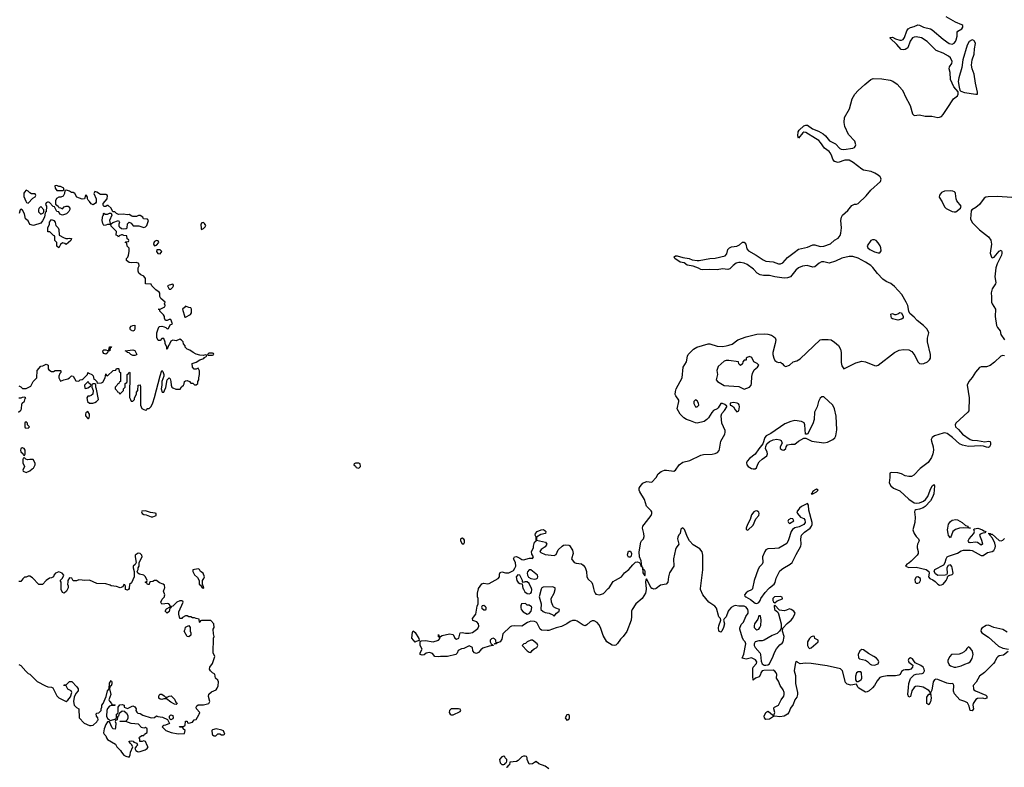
# Model space of a CAD drawing. Header units: inches. Extents: x 2473073 to 2657680, y 705365 to 849016.
# Tile 115 of 151: x 2582158 to 2593046, y 728023 to 736293. Entities that reach past the tile are written whole.
import ezdxf

# ---------------------------------------------------------------- set-up
doc = ezdxf.new("R2010")
doc.units = ezdxf.units.IN
doc.header["$MEASUREMENT"] = 0
for name, color, linetype in [('C5782', 7, 'Continuous'), ('C5783', 7, 'Continuous'), ('C5792', 7, 'Continuous'), ('C5793', 7, 'Continuous')]:
    doc.layers.add(name, color=color, linetype=linetype)

msp = doc.modelspace()

# ---------------------------------------------------------------- linework, layer by layer
at = {"layer": 'C5782', "color": 5}
for points, elevation in [([(2582150, 729162), (2582171, 729151), (2582225, 729085), (2582250, 729062), (2582270, 729052), (2582350, 728972), (2582443, 728923), (2582470, 728914), (2582511, 728911), (2582524, 728904), (2582570, 728814), (2582592, 728792), (2582670, 728752), (2582690, 728766), (2582718, 728802), (2582735, 728850), (2582728, 728870), (2582689, 728889), (2582670, 728926), (2582646, 728930), (2582650, 728934), (2582670, 728934), (2582710, 728974), (2582733, 728973), (2582790, 728914), (2582805, 728890), (2582805, 728870), (2582779, 728841), (2582761, 728799), (2582754, 728750), (2582762, 728710), (2582785, 728685), (2582812, 728670), (2582814, 728570), (2582870, 728512), (2582930, 728485), (2582950, 728485), (2582970, 728491), (2583010, 728525), (2583020, 728540), (2583024, 728550), (2583022, 728570), (2583009, 728590), (2583005, 728615), (2583010, 728622), (2583034, 728626), (2583058, 728650), (2583058, 728670), (2583068, 728690), (2583068, 728710), (2583082, 728730), (2583115, 728805), (2583129, 728870), (2583148, 728890), (2583150, 728954), (2583170, 728982), (2583178, 728970), (2583175, 728945), (2583170, 728926), (2583158, 728922), (2583152, 728890), (2583165, 728830), (2583145, 728770), (2583150, 728754), (2583174, 728730), (2583178, 728718), (2583210, 728714), (2583214, 728710), (2583210, 728706), (2583170, 728708), (2583150, 728698), (2583127, 728673), (2583121, 728650), (2583118, 728590), (2583130, 728562), (2583162, 728542), (2583222, 728558), (2583227, 728573), (2583228, 728610), (2583242, 728618), (2583247, 728633), (2583246, 728690), (2583265, 728715), (2583290, 728718), (2583312, 728712), (2583314, 728690), (2583350, 728674), (2583410, 728702), (2583430, 728692), (2583440, 728680), (2583445, 728670), (2583442, 728650), (2583452, 728632), (2583464, 728624), (2583490, 728618), (2583520, 728600), (2583610, 728571), (2583647, 728573), (2583670, 728594), (2583684, 728584), (2583737, 728577), (2583792, 728552), (2583813, 728507), (2583772, 728488), (2583753, 728487), (2583734, 728470), (2583774, 728430), (2583834, 728410), (2583910, 728392), (2583982, 728398), (2583986, 728430), (2583966, 728450), (2583962, 728462), (2583930, 728466), (2583926, 728474), (2583970, 728474), (2583986, 728490), (2583990, 728532), (2584010, 728532), (2584014, 728514), (2584030, 728512), (2584070, 728522), (2584086, 728550), (2584110, 728552), (2584137, 728603), (2584144, 728610), (2584149, 728630), (2584112, 728670), (2584109, 728690), (2584117, 728703), (2584130, 728713), (2584190, 728714), (2584248, 728730), (2584262, 728750), (2584246, 728806), (2584249, 728831), (2584280, 728860), (2584330, 728882), (2584343, 728897), (2584354, 728926), (2584356, 728970), (2584350, 728988), (2584322, 729010), (2584314, 729054), (2584290, 729068), (2584268, 729090), (2584258, 729110), (2584262, 729130), (2584289, 729170), (2584314, 729250), (2584299, 729290), (2584302, 729450), (2584308, 729470), (2584300, 729500), (2584298, 729550), (2584308, 729570), (2584306, 729610), (2584270, 729646), (2584170, 729646), (2584158, 729642), (2584150, 729626), (2584146, 729630), (2584142, 729662), (2584110, 729668), (2584090, 729678), (2584070, 729678), (2584050, 729688), (2584028, 729688), (2584010, 729698), (2583990, 729698), (2583960, 729680), (2583950, 729669), (2583930, 729668), (2583916, 729716), (2583916, 729744), (2583966, 729850), (2583962, 729862), (2583950, 729866), (2583930, 729866), (2583894, 729850), (2583850, 729806), (2583838, 729802), (2583830, 729786), (2583818, 729782), (2583812, 729748), (2583787, 729727), (2583768, 729750), (2583783, 729777), (2583822, 729798), (2583826, 729810), (2583806, 729830), (2583795, 729835), (2583730, 729828), (2583718, 729850), (2583735, 729885), (2583758, 729910), (2583760, 729920), (2583762, 729930), (2583749, 729970), (2583759, 730000)], 40), ([(2582689, 730000), (2582674, 729970), (2582650, 729948), (2582630, 729958), (2582615, 729990), (2582616, 730000)], 40), ([(2583367, 730000), (2583362, 729990), (2583350, 729984), (2583329, 729989), (2583329, 730000)], 40), ([(2589085, 730000), (2589086, 729990), (2589077, 729950), (2589043, 729890), (2588973, 729830), (2588932, 729770), (2588922, 729750), (2588923, 729690), (2588919, 729650), (2588870, 729525), (2588830, 729470), (2588800, 729440), (2588770, 729393), (2588750, 729376), (2588730, 729370), (2588710, 729374), (2588650, 729413), (2588610, 729482), (2588581, 729570), (2588564, 729604), (2588545, 729625), (2588510, 729643), (2588490, 729642), (2588467, 729633), (2588430, 729601), (2588410, 729590), (2588390, 729594), (2588321, 729641), (2588306, 729646), (2588270, 729646), (2588244, 729636), (2588208, 729610), (2588150, 729580), (2588090, 729567), (2588010, 729538), (2587990, 729536), (2587930, 729541), (2587913, 729550), (2587879, 729619), (2587870, 729630), (2587850, 729638), (2587810, 729639), (2587774, 729626), (2587710, 729585), (2587630, 729590), (2587595, 729585), (2587582, 729578), (2587502, 729498), (2587490, 729442), (2587470, 729410), (2587441, 729401), (2587434, 729406), (2587431, 729390), (2587406, 729386), (2587412, 729392), (2587428, 729392), (2587425, 729430), (2587410, 729445), (2587392, 729452), (2587374, 729446), (2587359, 729430), (2587359, 729410), (2587370, 729391), (2587394, 729374), (2587394, 729370), (2587350, 729365), (2587280, 729340), (2587256, 729324), (2587230, 729295), (2587210, 729284), (2587188, 729290), (2587168, 729310), (2587166, 729350), (2587130, 729368), (2587070, 729338), (2587045, 729335), (2587005, 729315), (2586994, 729286), (2586982, 729270), (2586890, 729249), (2586810, 729249), (2586790, 729245), (2586750, 729250), (2586724, 729284), (2586690, 729295), (2586654, 729286), (2586630, 729269), (2586610, 729264), (2586586, 729270), (2586588, 729290), (2586608, 729330), (2586588, 729370), (2586586, 729414), (2586598, 729422), (2586645, 729425), (2586730, 729411), (2586789, 729431), (2586806, 729450), (2586802, 729462), (2586790, 729466), (2586788, 729492), (2586794, 729486), (2586794, 729474), (2586810, 729472), (2586830, 729482), (2586910, 729501), (2586950, 729491), (2586970, 729452), (2586990, 729441), (2587014, 729450), (2587030, 729511), (2587050, 729516), (2587087, 729507), (2587130, 729507), (2587166, 729514), (2587223, 729557), (2587235, 729585), (2587232, 729612), (2587213, 729633), (2587169, 729649), (2587164, 729670), (2587203, 729717), (2587216, 729804), (2587229, 729831), (2587229, 729889), (2587222, 729910), (2587219, 729950), (2587230, 729996), (2587233, 730000)], 20), ([(2587724, 730000), (2587743, 729963), (2587770, 729945), (2587790, 729943), (2587809, 729951), (2587818, 729962), (2587823, 729990), (2587818, 730000)], 20), ([(2587929, 730000), (2587925, 729995), (2587901, 729910), (2587925, 729830), (2587921, 729770), (2587945, 729745), (2587970, 729734), (2588014, 729730), (2588054, 729710), (2588070, 729694), (2588095, 729730), (2588124, 729750), (2588129, 729770), (2588085, 729785), (2588060, 729800), (2588052, 729812), (2588039, 729850), (2588034, 729890), (2588069, 729951), (2588079, 729990), (2588079, 730000)], 20), ([(2588504, 730000), (2588510, 729970), (2588520, 729950), (2588530, 729940), (2588570, 729933), (2588613, 729947), (2588666, 730000)], 20), ([(2589196, 730000), (2589190, 729996), (2589170, 729994), (2589154, 730000)], 20), ([(2590000, 729761), (2589991, 729750), (2589970, 729686), (2589950, 729666), (2589942, 729650), (2589951, 729610), (2589941, 729570), (2589921, 729530), (2589910, 729519), (2589890, 729529), (2589886, 729566), (2589889, 729590), (2589910, 729650), (2589906, 729670), (2589890, 729689), (2589864, 729784), (2589845, 729805), (2589780, 729850), (2589713, 729930), (2589685, 729990), (2589686, 730000)], 20), ([(2588008, 728008), (2587970, 728035), (2587900, 728060), (2587870, 728086), (2587850, 728078), (2587830, 728062), (2587790, 728058), (2587769, 728109), (2587768, 728128), (2587762, 728142), (2587747, 728147), (2587730, 728148), (2587710, 728138), (2587670, 728098), (2587650, 728088), (2587578, 728082), (2587574, 728050), (2587558, 728042), (2587550, 728026), (2587538, 728022)], 40)]:
    msp.add_lwpolyline(points, dxfattribs=dict(at, elevation=elevation))
for points, elevation in [([(2587290, 729814), (2587272, 729808), (2587265, 729795), (2587270, 729782), (2587290, 729766), (2587310, 729766), (2587315, 729770), (2587315, 729790), (2587310, 729798)], 20), ([(2587750, 729835), (2587707, 729833), (2587698, 729810), (2587698, 729790), (2587705, 729770), (2587724, 729744), (2587770, 729716), (2587790, 729723), (2587813, 729750), (2587822, 729790), (2587819, 729799), (2587790, 729818), (2587770, 729818)], 20), ([(2584030, 729466), (2584009, 729469), (2583978, 729530), (2583988, 729552), (2583990, 729572), (2584030, 729591), (2584042, 729570), (2584042, 729530), (2584051, 729510), (2584050, 729486)], 40), ([(2586530, 729406), (2586495, 729450), (2586502, 729518), (2586510, 729532), (2586530, 729514), (2586572, 729448), (2586574, 729426), (2586544, 729416)], 20), ([(2587830, 729429), (2587810, 729429), (2587771, 729410), (2587750, 729394), (2587734, 729390), (2587714, 729370), (2587770, 729311), (2587790, 729298), (2587810, 729292), (2587826, 729314), (2587846, 729334), (2587875, 729350), (2587889, 729370), (2587881, 729390)], 40), ([(2583770, 728798), (2583790, 728798), (2583809, 728811), (2583834, 728814), (2583870, 728776), (2583885, 728745), (2583895, 728735), (2583898, 728730), (2583890, 728718), (2583870, 728722), (2583830, 728743), (2583782, 728782), (2583750, 728781), (2583730, 728772), (2583710, 728776), (2583698, 728790), (2583695, 728810), (2583700, 728820), (2583710, 728834), (2583730, 728833), (2583755, 728815)], 40), ([(2583290, 728646), (2583270, 728626), (2583258, 728622), (2583252, 728588), (2583238, 728582), (2583234, 728550), (2583218, 728542), (2583214, 728530), (2583222, 728510), (2583218, 728462), (2583213, 728447), (2583190, 728448), (2583180, 728460), (2583150, 728526), (2583130, 728528), (2583110, 728498), (2583091, 728450), (2583086, 728406), (2583091, 728391), (2583112, 728370), (2583118, 728350), (2583130, 728332), (2583218, 728278), (2583232, 728250), (2583272, 728210), (2583282, 728190), (2583310, 728158), (2583330, 728145), (2583370, 728134), (2583380, 728160), (2583382, 728190), (2583408, 728250), (2583395, 728275), (2583378, 728290), (2583368, 728310), (2583370, 728314), (2583390, 728318), (2583411, 728311), (2583421, 728301), (2583454, 728290), (2583462, 728270), (2583445, 728255), (2583431, 728230), (2583442, 728210), (2583460, 728200), (2583470, 728196), (2583490, 728199), (2583545, 728215), (2583569, 728231), (2583578, 728250), (2583566, 728266), (2583548, 728308), (2583530, 728318), (2583511, 728309), (2583488, 728308), (2583486, 728330), (2583478, 728350), (2583482, 728358), (2583510, 728374), (2583530, 728374), (2583538, 728390), (2583568, 728410), (2583568, 728448), (2583550, 728462), (2583530, 728455), (2583505, 728465), (2583470, 728502), (2583390, 728509), (2583330, 728529), (2583266, 728530), (2583270, 728534), (2583330, 728534), (2583350, 728554), (2583358, 728570), (2583358, 728590), (2583342, 728622), (2583330, 728626), (2583322, 728642)], 40), ([(2587010, 728672), (2586930, 728669), (2586911, 728650), (2586906, 728630), (2586918, 728610), (2586930, 728603), (2586950, 728603), (2587030, 728642), (2587035, 728650), (2587030, 728666)], 40), ([(2583830, 728548), (2583818, 728558), (2583815, 728570), (2583815, 728590), (2583830, 728605), (2583850, 728596), (2583856, 728570), (2583850, 728558)], 40), ([(2588230, 728608), (2588210, 728602), (2588191, 728570), (2588210, 728546), (2588230, 728552), (2588239, 728570), (2588239, 728590)], 40), ([(2584330, 728448), (2584290, 728438), (2584282, 728430), (2584285, 728390), (2584290, 728382), (2584310, 728372), (2584327, 728373), (2584350, 728392), (2584372, 728392), (2584390, 728382), (2584410, 728382), (2584426, 728390), (2584410, 728426), (2584395, 728435)], 40), ([(2587510, 728146), (2587490, 728138), (2587465, 728110), (2587470, 728074), (2587490, 728054), (2587510, 728054), (2587522, 728058), (2587526, 728070), (2587542, 728078), (2587546, 728090), (2587546, 728110), (2587526, 728130), (2587522, 728142)], 40)]:
    msp.add_lwpolyline(points, close=True, dxfattribs=dict(at, elevation=elevation))
at = {"layer": 'C5783', "color": 5}
for points, elevation in [([(2582570, 734459), (2582545, 734455), (2582551, 734430), (2582570, 734405), (2582630, 734402), (2582638, 734402), (2582646, 734410), (2582646, 734430), (2582610, 734448), (2582590, 734448)], 40), ([(2582230, 734406), (2582210, 734386), (2582205, 734375), (2582204, 734336), (2582224, 734284), (2582234, 734270), (2582250, 734262), (2582303, 734317), (2582330, 734334), (2582338, 734350), (2582330, 734366), (2582290, 734368), (2582270, 734378), (2582250, 734398)], 40), ([(2582390, 734226), (2582370, 734206), (2582366, 734190), (2582367, 734167), (2582390, 734142), (2582422, 734158), (2582426, 734170), (2582426, 734190)], 40), ([(2582690, 733872), (2582710, 733878), (2582731, 733871), (2582722, 733850), (2582670, 733806), (2582656, 733816), (2582630, 733826), (2582610, 733806), (2582590, 733768), (2582568, 733788), (2582567, 733827), (2582546, 733850), (2582546, 733890), (2582542, 733902), (2582530, 733906), (2582490, 733946), (2582470, 733946), (2582469, 733950), (2582468, 733990), (2582488, 734030), (2582488, 734052), (2582510, 734082), (2582534, 734070), (2582550, 734054), (2582552, 734030), (2582558, 734018), (2582582, 733990), (2582591, 733971), (2582594, 733910), (2582642, 733882), (2582667, 733873)], 40), ([(2584190, 734048), (2584173, 734047), (2584162, 734030), (2584164, 733984), (2584170, 733974), (2584190, 733982), (2584210, 734002), (2584215, 734015), (2584200, 734040)], 40), ([(2583670, 733849), (2583650, 733839), (2583643, 733830), (2583638, 733810), (2583641, 733801), (2583650, 733792), (2583670, 733798), (2583695, 733830), (2583688, 733848)], 40), ([(2583710, 733748), (2583674, 733746), (2583672, 733730), (2583685, 733705), (2583710, 733702), (2583728, 733730), (2583720, 733740)], 40), ([(2583850, 733366), (2583810, 733358), (2583794, 733350), (2583810, 733314), (2583830, 733314), (2583850, 733334), (2583858, 733350), (2583858, 733358)], 40), ([(2583990, 733126), (2583982, 733110), (2583958, 733090), (2583984, 733004), (2583990, 733002), (2584048, 733032), (2584058, 733050), (2584058, 733090), (2584050, 733106), (2584030, 733108)], 40), ([(2583410, 732848), (2583383, 732863), (2583378, 732870), (2583378, 732890), (2583390, 732902), (2583410, 732912), (2583430, 732914), (2583431, 732869), (2583424, 732856)], 40), ([(2583110, 732595), (2583090, 732602), (2583082, 732610), (2583078, 732630), (2583090, 732642), (2583110, 732642), (2583130, 732634), (2583142, 732638), (2583150, 732674), (2583173, 732673), (2583170, 732666), (2583158, 732662), (2583154, 732630), (2583134, 732626), (2583130, 732608)], 40), ([(2583410, 732578), (2583386, 732590), (2583367, 732607), (2583346, 732610), (2583342, 732622), (2583326, 732630), (2583410, 732642), (2583430, 732632), (2583454, 732590), (2583450, 732586), (2583430, 732578)], 40), ([(2584290, 732606), (2584250, 732606), (2584234, 732590), (2584242, 732582), (2584290, 732582), (2584306, 732590), (2584302, 732602)], 40), ([(2582910, 732286), (2582874, 732250), (2582878, 732218), (2582890, 732214), (2582910, 732222), (2582942, 732238), (2582946, 732250), (2582942, 732262), (2582927, 732267), (2582922, 732282)], 40), ([(2582990, 732266), (2582970, 732266), (2582958, 732262), (2582954, 732250), (2582954, 732230), (2582972, 732192), (2582965, 732150), (2582950, 732135), (2582928, 732128), (2582912, 732128), (2582902, 732110), (2582906, 732070), (2582930, 732051), (2582968, 732052), (2582990, 732058), (2583008, 732070), (2583028, 732092), (2583007, 732207), (2582998, 732230), (2582998, 732258)], 40), ([(2589630, 732088), (2589612, 732070), (2589613, 732047), (2589630, 732012), (2589650, 732011), (2589669, 732030), (2589664, 732050), (2589650, 732078)], 20), ([(2582910, 731958), (2582890, 731946), (2582885, 731930), (2582885, 731910), (2582910, 731882), (2582918, 731882), (2582926, 731890), (2582928, 731910), (2582928, 731930)], 40), ([(2582230, 731846), (2582218, 731842), (2582214, 731830), (2582214, 731790), (2582218, 731778), (2582250, 731774), (2582266, 731790), (2582246, 731810), (2582246, 731830)], 40), ([(2582190, 731558), (2582184, 731556), (2582170, 731546), (2582165, 731530), (2582170, 731514), (2582193, 731493), (2582198, 731478), (2582210, 731474), (2582218, 731490), (2582218, 731530), (2582206, 731550)], 40), ([(2582210, 731446), (2582198, 731442), (2582193, 731427), (2582192, 731390), (2582211, 731350), (2582194, 731310), (2582198, 731298), (2582230, 731285), (2582270, 731302), (2582294, 731326), (2582310, 731332), (2582329, 731370), (2582328, 731388), (2582307, 731427), (2582270, 731428), (2582243, 731423), (2582226, 731430)], 40), ([(2585910, 731386), (2585870, 731386), (2585858, 731382), (2585854, 731370), (2585873, 731353), (2585878, 731338), (2585910, 731334), (2585926, 731350), (2585922, 731382)], 40), ([(2583550, 730862), (2583510, 730858), (2583505, 730850), (2583512, 730830), (2583530, 730818), (2583557, 730817), (2583610, 730794), (2583630, 730794), (2583650, 730802), (2583666, 730810), (2583666, 730830), (2583656, 730836), (2583603, 730843)], 40), ([(2587050, 730557), (2587044, 730556), (2587034, 730546), (2587031, 730530), (2587050, 730495), (2587070, 730494), (2587077, 730510), (2587075, 730535), (2587070, 730546)], 40), ([(2588910, 730346), (2588890, 730348), (2588881, 730370), (2588882, 730390), (2588890, 730413), (2588913, 730413), (2588925, 730390), (2588920, 730360)], 20), ([(2584130, 730218), (2584074, 730206), (2584072, 730190), (2584090, 730154), (2584124, 730124), (2584142, 730090), (2584142, 730050), (2584158, 730038), (2584174, 730010), (2584190, 730005), (2584195, 730010), (2584178, 730050), (2584178, 730090), (2584195, 730110), (2584202, 730130), (2584188, 730170), (2584158, 730190), (2584146, 730210)], 40), ([(2587810, 730209), (2587790, 730208), (2587775, 730185), (2587771, 730170), (2587773, 730150), (2587786, 730126), (2587810, 730111), (2587850, 730105), (2587870, 730107), (2587884, 730116), (2587889, 730130), (2587884, 730150)], 20), ([(2589050, 730238), (2589044, 730236), (2589050, 730174), (2589070, 730141), (2589075, 730150), (2589075, 730190), (2589070, 730204), (2589053, 730213)], 20)]:
    msp.add_lwpolyline(points, close=True, dxfattribs=dict(at, elevation=elevation))
for points, elevation in [([(2582150, 732242), (2582170, 732232), (2582190, 732212), (2582230, 732212), (2582282, 732238), (2582306, 732290), (2582347, 732333), (2582350, 732414), (2582390, 732462), (2582415, 732465), (2582450, 732482), (2582472, 732470), (2582472, 732430), (2582480, 732420), (2582510, 732402), (2582530, 732402), (2582550, 732412), (2582610, 732414), (2582614, 732410), (2582611, 732390), (2582601, 732379), (2582591, 732350), (2582591, 732330), (2582610, 732294), (2582646, 732310), (2582690, 732322), (2582708, 732332), (2582730, 732352), (2582751, 732351), (2582778, 732298), (2582810, 732294), (2582826, 732310), (2582850, 732312), (2582860, 732320), (2582906, 732370), (2582910, 732391), (2582922, 732382), (2582954, 732370), (2582970, 732354), (2582978, 732318), (2582990, 732314), (2583010, 732292), (2583013, 732273), (2583064, 732276), (2583077, 732283), (2583104, 732330), (2583110, 732374), (2583118, 732358), (2583130, 732354), (2583190, 732414), (2583222, 732418), (2583230, 732434), (2583250, 732434), (2583254, 732430), (2583258, 732398), (2583274, 732390), (2583274, 732290), (2583258, 732282), (2583253, 732267), (2583238, 732262), (2583233, 732247), (2583214, 732230), (2583214, 732210), (2583233, 732193), (2583238, 732178), (2583253, 732173), (2583258, 732158), (2583270, 732154), (2583306, 732190), (2583306, 732210), (2583326, 732230), (2583326, 732270), (2583342, 732278), (2583346, 732290), (2583346, 732370), (2583362, 732378), (2583370, 732394), (2583374, 732390), (2583373, 732113), (2583382, 732090), (2583390, 732074), (2583410, 732074), (2583426, 732090), (2583428, 732112), (2583448, 732150), (2583448, 732172), (2583466, 732190), (2583468, 732252), (2583490, 732254), (2583494, 732230), (2583494, 732030), (2583510, 731994), (2583524, 731984), (2583550, 731974), (2583562, 731978), (2583567, 731993), (2583590, 731994), (2583610, 732014), (2583630, 732054), (2583650, 732114), (2583710, 732354), (2583730, 732412), (2583740, 732400), (2583751, 732369), (2583751, 732349), (2583731, 732290), (2583731, 732250), (2583721, 732210), (2583733, 732173), (2583750, 732172), (2583759, 732190), (2583774, 732226), (2583788, 732310), (2583810, 732332), (2583820, 732320), (2583831, 732290), (2583832, 732250), (2583842, 732230), (2583850, 732222), (2583885, 732205), (2583933, 732207), (2583949, 732231), (2583968, 732250), (2583976, 732264), (2583982, 732290), (2583990, 732298), (2584010, 732302), (2584034, 732290), (2584050, 732274), (2584073, 732273), (2584090, 732254), (2584110, 732254), (2584126, 732270), (2584126, 732290), (2584138, 732310), (2584138, 732330), (2584148, 732370), (2584148, 732410), (2584130, 732438), (2584110, 732426), (2584087, 732427), (2584068, 732448), (2584066, 732490), (2584110, 732505), (2584150, 732531), (2584194, 732546), (2584202, 732558), (2584226, 732570), (2584222, 732582), (2584210, 732586), (2584190, 732578), (2584150, 732582), (2584110, 732595), (2584078, 732610), (2584038, 732638), (2584010, 732649), (2583988, 732670), (2583987, 732687), (2583969, 732709), (2583966, 732730), (2583948, 732748), (2583930, 732758), (2583890, 732739), (2583850, 732749), (2583830, 732738), (2583815, 732705), (2583802, 732690), (2583790, 732648), (2583786, 732650), (2583786, 732670), (2583768, 732710), (2583767, 732727), (2583750, 732766), (2583730, 732766), (2583710, 732746), (2583690, 732746), (2583676, 732776), (2583675, 732830), (2583688, 732872), (2583702, 732898), (2583730, 732902), (2583757, 732897), (2583774, 732890), (2583790, 732874), (2583802, 732878), (2583823, 732917), (2583846, 732930), (2583830, 732978), (2583810, 732978), (2583790, 732966), (2583770, 732966), (2583758, 732990), (2583758, 733010), (2583748, 733030), (2583708, 733070), (2583706, 733086), (2583688, 733090), (2583710, 733092), (2583762, 733118), (2583766, 733130), (2583758, 733150), (2583766, 733170), (2583718, 733210), (2583709, 733230), (2583709, 733269), (2583700, 733280), (2583663, 733303), (2583618, 733350), (2583610, 733366), (2583549, 733370), (2583548, 733430), (2583530, 733455), (2583498, 733470), (2583475, 733490), (2583468, 733510), (2583469, 733550), (2583478, 733570), (2583475, 733595), (2583449, 733609), (2583390, 733605), (2583370, 733609), (2583338, 733630), (2583338, 733650), (2583354, 733666), (2583362, 733690), (2583368, 733730), (2583367, 733767), (2583348, 733788), (2583342, 733822), (2583326, 733830), (2583330, 733834), (2583362, 733838), (2583366, 733850), (2583362, 733862), (2583346, 733870), (2583342, 733902), (2583310, 733906), (2583295, 733915), (2583285, 733915), (2583258, 733902), (2583250, 733886), (2583242, 733902), (2583226, 733910), (2583229, 733950), (2583168, 734010), (2583166, 734026), (2583130, 734029), (2583110, 734019), (2583090, 734018), (2583077, 734037), (2583069, 734071), (2583074, 734106), (2583078, 734122), (2583086, 734130), (2583086, 734150), (2583090, 734154), (2583102, 734142), (2583130, 734142), (2583150, 734152), (2583170, 734154), (2583176, 734130), (2583152, 734070), (2583158, 734038), (2583170, 734034), (2583189, 734051), (2583250, 734071), (2583261, 734050), (2583256, 734030), (2583256, 734010), (2583261, 734001), (2583283, 733983), (2583310, 733978), (2583336, 733984), (2583348, 733992), (2583350, 734034), (2583370, 734054), (2583390, 734042), (2583411, 734011), (2583474, 734014), (2583530, 733996), (2583550, 734001), (2583565, 734015), (2583582, 734070), (2583570, 734088), (2583526, 734090), (2583518, 734110), (2583490, 734128), (2583470, 734128), (2583450, 734115), (2583410, 734115), (2583398, 734118), (2583370, 734138), (2583350, 734135), (2583302, 734142), (2583250, 734137), (2583228, 734150), (2583210, 734168), (2583187, 734167), (2583168, 734210), (2583136, 734236), (2583124, 734236), (2583110, 734226), (2583090, 734226), (2583080, 734240), (2583080, 734260), (2583126, 734310), (2583128, 734350), (2583110, 734359), (2583050, 734359), (2583010, 734385), (2582988, 734392), (2582979, 734370), (2583004, 734310), (2583005, 734275), (2582997, 734263), (2582970, 734246), (2582950, 734255), (2582930, 734282), (2582915, 734295), (2582906, 734310), (2582906, 734330), (2582898, 734350), (2582890, 734355), (2582885, 734350), (2582874, 734310), (2582849, 734309), (2582790, 734328), (2582768, 734370), (2582750, 734382), (2582730, 734382), (2582710, 734395), (2582674, 734406), (2582658, 734402), (2582652, 734370), (2582638, 734342), (2582611, 734329), (2582590, 734328), (2582565, 734315), (2582552, 734290), (2582553, 734253), (2582582, 734230), (2582590, 734214), (2582610, 734212), (2582630, 734202), (2582650, 734222), (2582670, 734232), (2582694, 734230), (2582714, 734210), (2582713, 734193), (2582702, 734170), (2582675, 734145), (2582630, 734129), (2582602, 734142), (2582590, 734166), (2582568, 734170), (2582542, 734222), (2582527, 734227), (2582486, 734270), (2582476, 734276), (2582464, 734276), (2582450, 734266), (2582442, 734250), (2582454, 734230), (2582452, 734168), (2582438, 734162), (2582432, 734110), (2582411, 734069), (2582390, 734042), (2582310, 734015), (2582270, 734028), (2582250, 734068), (2582222, 734090), (2582210, 734146), (2582190, 734186), (2582170, 734198), (2582162, 734190), (2582152, 734148)], 40), ([(2590000, 733534), (2589990, 733531), (2589930, 733536), (2589870, 733525), (2589790, 733529), (2589710, 733525), (2589689, 733530), (2589664, 733544), (2589606, 733566), (2589539, 733579), (2589504, 733604), (2589462, 733610), (2589404, 733650), (2589395, 733670), (2589410, 733681), (2589430, 733681), (2589490, 733663), (2589562, 733650), (2589596, 733636), (2589650, 733628), (2589670, 733628), (2589790, 733652), (2589850, 733656), (2589958, 733682), (2589978, 733702), (2589990, 733750), (2590000, 733762)], 20), ([(2588666, 730000), (2588676, 730010), (2588722, 730078), (2588745, 730095), (2588812, 730130), (2588846, 730174), (2588893, 730210), (2588937, 730263), (2588969, 730291), (2588990, 730295), (2589007, 730287), (2589019, 730279), (2589030, 730245), (2589036, 730244), (2589030, 730306), (2589013, 730353), (2589007, 730407), (2589027, 730513), (2589035, 730530), (2589057, 730550), (2589063, 730577), (2589061, 730610), (2589045, 730670), (2589050, 730690), (2589062, 730710), (2589141, 730810), (2589149, 730830), (2589148, 730850), (2589141, 730861), (2589090, 730912), (2589066, 730986), (2589014, 731070), (2589008, 731090), (2589009, 731110), (2589018, 731130), (2589050, 731168), (2589090, 731184), (2589150, 731176), (2589198, 731230), (2589219, 731270), (2589250, 731295), (2589290, 731310), (2589310, 731311), (2589390, 731298), (2589411, 731309), (2589452, 731370), (2589490, 731397), (2589570, 731416), (2589690, 731477), (2589718, 731482), (2589814, 731486), (2589847, 731493), (2589874, 731506), (2589892, 731528), (2589897, 731543), (2589911, 731630), (2589955, 731710), (2589960, 731730), (2589959, 731750), (2589924, 731830), (2589914, 731910), (2589922, 731938), (2589952, 731970), (2589978, 732010), (2589978, 732018), (2589957, 732037), (2589930, 732049), (2589910, 732048), (2589880, 732000), (2589870, 731990), (2589830, 731970), (2589811, 731949), (2589775, 731890), (2589757, 731870), (2589727, 731850), (2589650, 731830), (2589630, 731833), (2589577, 731857), (2589530, 731872), (2589503, 731890), (2589460, 731930), (2589427, 731990), (2589446, 732070), (2589446, 732086), (2589413, 732133), (2589408, 732148), (2589410, 732182), (2589417, 732210), (2589482, 732330), (2589496, 732450), (2589531, 732510), (2589542, 732570), (2589550, 732588), (2589610, 732647), (2589646, 732670), (2589770, 732708), (2589790, 732707), (2589870, 732682), (2589930, 732679), (2589970, 732684), (2590000, 732692)], 20), ([(2590000, 732523), (2589990, 732524), (2589970, 732522), (2589950, 732514), (2589882, 732458), (2589868, 732412), (2589875, 732370), (2589858, 732310), (2589876, 732290), (2589950, 732246), (2590000, 732244)], 20), ([(2582146, 731950), (2582170, 731974), (2582178, 731990), (2582180, 732040), (2582187, 732053), (2582210, 732074), (2582218, 732102), (2582226, 732110), (2582210, 732118), (2582185, 732115), (2582170, 732106), (2582147, 732107)], 40), ([(2587233, 730000), (2587270, 730051), (2587290, 730061), (2587330, 730051), (2587350, 730055), (2587449, 730111), (2587464, 730130), (2587462, 730158), (2587470, 730178), (2587490, 730186), (2587530, 730173), (2587567, 730173), (2587618, 730202), (2587635, 730225), (2587645, 730250), (2587641, 730290), (2587619, 730330), (2587628, 730350), (2587650, 730354), (2587690, 730337), (2587710, 730323), (2587730, 730319), (2587796, 730336), (2587818, 730338), (2587830, 730334), (2587838, 730350), (2587821, 730381), (2587819, 730410), (2587839, 730450), (2587839, 730470), (2587850, 730512), (2587868, 730530), (2587868, 730570), (2587858, 730590), (2587862, 730610), (2587882, 730630), (2587924, 730650), (2587950, 730652), (2587970, 730639), (2587977, 730630), (2587974, 730610), (2587920, 730600), (2587874, 730570), (2587874, 730534), (2587973, 730513), (2587986, 730490), (2587970, 730461), (2587926, 730434), (2587911, 730410), (2587921, 730401), (2587970, 730377), (2588070, 730366), (2588090, 730378), (2588113, 730430), (2588155, 730470), (2588170, 730479), (2588197, 730483), (2588230, 730481), (2588236, 730476), (2588270, 730425), (2588279, 730390), (2588259, 730330), (2588289, 730289), (2588310, 730280), (2588370, 730274), (2588390, 730258), (2588410, 730232), (2588426, 730190), (2588430, 730130), (2588444, 730104), (2588486, 730066), (2588493, 730050), (2588504, 730000)], 20), ([(2589686, 730000), (2589713, 730207), (2589713, 730370), (2589706, 730406), (2589680, 730440), (2589606, 730486), (2589565, 730530), (2589542, 730570), (2589510, 730652), (2589490, 730673), (2589470, 730657), (2589461, 730610), (2589446, 730594), (2589434, 730570), (2589432, 730550), (2589447, 730490), (2589417, 730450), (2589409, 730431), (2589389, 730330), (2589392, 730250), (2589345, 730175), (2589332, 730130), (2589324, 730070), (2589305, 730050), (2589243, 730037), (2589196, 730000)], 20), ([(2583759, 730000), (2583762, 730010), (2583759, 730039), (2583746, 730050), (2583705, 730065), (2583670, 730088), (2583650, 730088), (2583630, 730078), (2583604, 730076), (2583593, 730067), (2583590, 730046), (2583570, 730046), (2583562, 730062), (2583546, 730070), (2583562, 730078), (2583566, 730090), (2583548, 730130), (2583529, 730149), (2583481, 730161), (2583466, 730170), (2583460, 730180), (2583458, 730190), (2583469, 730210), (2583469, 730231), (2583478, 730250), (2583478, 730290), (2583514, 730350), (2583509, 730370), (2583490, 730389), (2583468, 730392), (2583436, 730370), (2583435, 730350), (2583446, 730290), (2583434, 730266), (2583411, 730249), (2583411, 730230), (2583425, 730190), (2583422, 730130), (2583395, 730065), (2583373, 730047), (2583370, 730006), (2583367, 730000)], 40), ([(2582616, 730000), (2582618, 730070), (2582606, 730090), (2582630, 730114), (2582646, 730150), (2582626, 730170), (2582590, 730186), (2582554, 730170), (2582534, 730150), (2582531, 730129), (2582510, 730118), (2582486, 730114), (2582452, 730090), (2582410, 730046), (2582370, 730046), (2582300, 730120), (2582270, 730138), (2582250, 730138), (2582228, 730128), (2582212, 730128), (2582192, 730108), (2582170, 730078), (2582150, 730078)], 40), ([(2583329, 730000), (2583327, 730027), (2583322, 730042), (2583310, 730046), (2583299, 730021), (2583270, 730009), (2583230, 730024), (2583170, 730029), (2583158, 730038), (2583110, 730054), (2583010, 730058), (2582930, 730093), (2582870, 730088), (2582850, 730095), (2582810, 730098), (2582787, 730087), (2582750, 730086), (2582735, 730115), (2582710, 730118), (2582692, 730090), (2582692, 730070), (2582685, 730050), (2582694, 730030), (2582694, 730010), (2582689, 730000)], 40), ([(2587818, 730000), (2587790, 730055), (2587770, 730074), (2587746, 730074), (2587727, 730067), (2587718, 730078), (2587717, 730090), (2587690, 730149), (2587666, 730154), (2587647, 730130), (2587655, 730090), (2587670, 730066), (2587690, 730056), (2587713, 730053), (2587723, 730003), (2587724, 730000)], 20), ([(2589154, 730000), (2589150, 730002), (2589137, 730017), (2589090, 730109), (2589083, 730097), (2589079, 730070), (2589085, 730000)], 20), ([(2588079, 730000), (2588078, 730010), (2588050, 730021), (2587945, 730015), (2587933, 730007), (2587929, 730000)], 20)]:
    msp.add_lwpolyline(points, dxfattribs=dict(at, elevation=elevation))
at = {"layer": 'C5792', "color": 5, "elevation": 20}
for points in [[(2590261, 730000), (2590261, 729999), (2590250, 729985), (2590210, 729968), (2590190, 729954), (2590172, 729930), (2590177, 729917), (2590186, 729910), (2590240, 729880), (2590290, 729839), (2590310, 729834), (2590330, 729846), (2590346, 729870), (2590353, 729890), (2590403, 729957), (2590443, 730000)], [(2593090, 729305), (2593037, 729263), (2592990, 729255), (2592974, 729246), (2592959, 729230), (2592943, 729190), (2592927, 729170), (2592827, 729073), (2592770, 729030), (2592735, 728965), (2592701, 728930), (2592704, 728890), (2592710, 728881), (2592728, 728868), (2592840, 728820), (2592852, 728810), (2592854, 728790), (2592830, 728782), (2592809, 728789), (2592750, 728786), (2592730, 728775), (2592702, 728730), (2592698, 728710), (2592706, 728670), (2592691, 728649), (2592670, 728650), (2592659, 728699), (2592638, 728738), (2592610, 728753), (2592554, 728770), (2592497, 728837), (2592486, 728866), (2592489, 728929), (2592484, 728944), (2592470, 728950), (2592447, 728947), (2592410, 728954), (2592310, 728994), (2592290, 728997), (2592273, 728990), (2592261, 728970), (2592244, 728876), (2592231, 728849), (2592236, 728790), (2592231, 728749), (2592210, 728713), (2592189, 728729), (2592188, 728790), (2592190, 728801), (2592210, 728831), (2592228, 728832), (2592229, 728850), (2592213, 728873), (2592149, 728910), (2592090, 728922), (2592063, 728917), (2592050, 728906), (2592025, 728870), (2592010, 728808), (2591990, 728799), (2591981, 728830), (2591985, 728905), (2591990, 728951), (2592010, 729006), (2592050, 729046), (2592070, 729055), (2592138, 729062), (2592153, 729070), (2592163, 729090), (2592161, 729110), (2592148, 729130), (2592124, 729150), (2592060, 729180), (2592030, 729225), (2592010, 729233), (2591990, 729223), (2591984, 729210), (2591990, 729187), (2592033, 729153), (2592031, 729130), (2592012, 729108), (2591990, 729101), (2591950, 729102), (2591930, 729098), (2591910, 729082), (2591894, 729050), (2591878, 729042), (2591843, 729037), (2591750, 729034), (2591690, 729024), (2591670, 729015), (2591639, 728981), (2591610, 728927), (2591590, 728902), (2591550, 728870), (2591530, 728858), (2591510, 728855), (2591438, 728898), (2591426, 728910), (2591410, 728942), (2591350, 728933), (2591310, 728943), (2591290, 728963), (2591258, 729090), (2591233, 729113), (2591087, 729147), (2590910, 729173), (2590846, 729174), (2590788, 729168), (2590761, 729181), (2590750, 729193), (2590737, 729183), (2590722, 729090), (2590738, 729038), (2590736, 728950), (2590759, 728850), (2590758, 728830), (2590750, 728799), (2590731, 728769), (2590710, 728717), (2590683, 728677), (2590664, 728630), (2590647, 728610), (2590610, 728588), (2590562, 728582), (2590510, 728589), (2590495, 728585), (2590450, 728557), (2590410, 728553), (2590393, 728570), (2590390, 728590), (2590409, 728630), (2590430, 728644), (2590440, 728640), (2590482, 728602), (2590490, 728598), (2590499, 728601), (2590507, 728630), (2590496, 728670), (2590499, 728681), (2590504, 728690), (2590550, 728711), (2590579, 728770), (2590607, 728810), (2590612, 728828), (2590612, 728850), (2590602, 728882), (2590569, 728930), (2590550, 728977), (2590526, 729010), (2590530, 729050), (2590523, 729070), (2590510, 729087), (2590490, 729099), (2590386, 729094), (2590370, 729090), (2590354, 729070), (2590351, 729049), (2590335, 729025), (2590294, 729010), (2590270, 728986), (2590265, 729030), (2590266, 729114), (2590270, 729130), (2590305, 729170), (2590310, 729190), (2590294, 729214), (2590250, 729235), (2590190, 729219), (2590149, 729230), (2590166, 729274), (2590189, 729390), (2590182, 729410), (2590166, 729426), (2590152, 729452), (2590121, 729550), (2590122, 729562), (2590138, 729602), (2590163, 729630), (2590187, 729690), (2590214, 729730), (2590215, 729750), (2590210, 729770), (2590190, 729795), (2590170, 729805), (2590110, 729806), (2590070, 729812), (2590050, 729807), (2590025, 729790), (2590000, 729761)], [(2593079, 729519), (2593030, 729546), (2592932, 729570), (2592870, 729595), (2592847, 729593), (2592799, 729561), (2592790, 729550), (2592788, 729530), (2592798, 729510), (2592870, 729463), (2592983, 729363), (2593030, 729341), (2593092, 729330)]]:
    msp.add_lwpolyline(points, dxfattribs=at)
for points in [[(2590570, 729913), (2590505, 729910), (2590488, 729890), (2590487, 729867), (2590492, 729852), (2590510, 729842), (2590536, 729864), (2590592, 729888), (2590595, 729890), (2590590, 729906)], [(2590510, 729818), (2590502, 729810), (2590505, 729770), (2590540, 729740), (2590550, 729722), (2590579, 729610), (2590580, 729560), (2590561, 729530), (2590536, 729504), (2590479, 729481), (2590392, 729428), (2590370, 729421), (2590330, 729421), (2590291, 729410), (2590279, 729390), (2590281, 729370), (2590291, 729350), (2590345, 729285), (2590351, 729270), (2590357, 729197), (2590367, 729167), (2590390, 729155), (2590410, 729154), (2590430, 729158), (2590450, 729168), (2590490, 729251), (2590505, 729295), (2590526, 729334), (2590562, 729378), (2590590, 729395), (2590601, 729410), (2590610, 729470), (2590595, 729530), (2590597, 729563), (2590645, 729615), (2590688, 729650), (2590705, 729670), (2590727, 729710), (2590732, 729730), (2590718, 729750), (2590690, 729769), (2590670, 729775), (2590639, 729761), (2590610, 729754), (2590561, 729761)], [(2590350, 729698), (2590330, 729698), (2590319, 729661), (2590284, 729610), (2590279, 729590), (2590281, 729570), (2590298, 729550), (2590310, 729545), (2590330, 729551), (2590344, 729570), (2590352, 729592), (2590359, 729650)], [(2590934, 729474), (2590910, 729468), (2590890, 729448), (2590871, 729410), (2590871, 729370), (2590881, 729350), (2590890, 729338), (2590910, 729346), (2590989, 729410), (2590988, 729428), (2590949, 729449), (2590946, 729470)], [(2591470, 729326), (2591447, 729310), (2591430, 729270), (2591435, 729235), (2591445, 729225), (2591510, 729210), (2591534, 729194), (2591563, 729163), (2591576, 729156), (2591610, 729153), (2591650, 729167), (2591660, 729190), (2591650, 729209), (2591632, 729230), (2591605, 729250), (2591543, 729283), (2591490, 729321)], [(2592650, 729355), (2592630, 729338), (2592621, 729319), (2592601, 729299), (2592575, 729285), (2592546, 729274), (2592462, 729270), (2592442, 729250), (2592422, 729210), (2592422, 729190), (2592437, 729157), (2592450, 729145), (2592490, 729131), (2592510, 729131), (2592570, 729145), (2592610, 729165), (2592650, 729178), (2592670, 729191), (2592692, 729228), (2592701, 729270), (2592699, 729290), (2592690, 729315), (2592670, 729342)], [(2591458, 729078), (2591430, 729078), (2591410, 729068), (2591401, 729030), (2591401, 728990), (2591412, 728972), (2591430, 728971), (2591450, 728983), (2591462, 728990), (2591472, 729010), (2591467, 729067)]]:
    msp.add_lwpolyline(points, close=True, dxfattribs=at)
at = {"layer": 'C5793', "color": 5, "elevation": 20}
for points in [[(2590000, 733762), (2590007, 733770), (2590030, 733780), (2590090, 733787), (2590117, 733803), (2590150, 733832), (2590170, 733832), (2590187, 733810), (2590199, 733759), (2590217, 733737), (2590302, 733690), (2590378, 733638), (2590410, 733623), (2590490, 733615), (2590550, 733592), (2590570, 733592), (2590597, 733603), (2590650, 733661), (2590724, 733716), (2590770, 733756), (2590870, 733775), (2590930, 733801), (2590950, 733802), (2591010, 733784), (2591050, 733786), (2591125, 733815), (2591167, 733853), (2591210, 733878), (2591230, 733905), (2591237, 733930), (2591244, 733990), (2591239, 734070), (2591247, 734110), (2591258, 734130), (2591317, 734183), (2591361, 734239), (2591390, 734254), (2591410, 734254), (2591430, 734260), (2591517, 734343), (2591570, 734408), (2591676, 734504), (2591683, 734530), (2591679, 734539), (2591673, 734553), (2591653, 734573), (2591616, 734596), (2591572, 734612), (2591490, 734630), (2591470, 734640), (2591374, 734714), (2591330, 734740), (2591281, 734739), (2591210, 734714), (2591170, 734724), (2591149, 734749), (2591136, 734796), (2591121, 734821), (2591110, 734834), (2591058, 734870), (2591014, 734934), (2590995, 734955), (2590960, 734980), (2590850, 735046), (2590830, 735047), (2590819, 735041), (2590770, 734984), (2590762, 735010), (2590766, 735054), (2590778, 735070), (2590830, 735118), (2590850, 735126), (2590870, 735127), (2590926, 735086), (2590990, 735060), (2591042, 735030), (2591070, 735009), (2591114, 734954), (2591181, 734921), (2591228, 734868), (2591241, 734861), (2591270, 734858), (2591370, 734872), (2591390, 734881), (2591398, 734890), (2591403, 734910), (2591394, 734950), (2591323, 735023), (2591282, 735110), (2591274, 735154), (2591280, 735210), (2591333, 735307), (2591364, 735416), (2591394, 735470), (2591430, 735510), (2591504, 735576), (2591570, 735630), (2591597, 735643), (2591690, 735640), (2591784, 735624), (2591812, 735612), (2591860, 735580), (2591918, 735518), (2591933, 735493), (2591950, 735448), (2592005, 735345), (2592030, 735253), (2592050, 735235), (2592110, 735239), (2592170, 735227), (2592246, 735226), (2592310, 735211), (2592330, 735213), (2592350, 735223), (2592370, 735244), (2592416, 735310), (2592483, 735417), (2592527, 735450), (2592535, 735470), (2592535, 735495), (2592489, 735549), (2592450, 735630), (2592448, 735708), (2592437, 735750), (2592441, 735770), (2592464, 735810), (2592468, 735830), (2592451, 735870), (2592430, 735890), (2592370, 735923), (2592292, 735952), (2592194, 736050), (2592132, 736092), (2592070, 736102), (2592050, 736101), (2592030, 736091), (2592005, 736055), (2591978, 735982), (2591970, 735973), (2591950, 735963), (2591930, 735959), (2591905, 735965), (2591859, 736019), (2591784, 736090), (2591785, 736095), (2591810, 736100), (2591843, 736083), (2591890, 736067), (2591910, 736067), (2591928, 736072), (2591944, 736096), (2591969, 736170), (2591983, 736190), (2592010, 736208), (2592050, 736216), (2592090, 736236), (2592110, 736232), (2592152, 736212), (2592230, 736190), (2592250, 736181), (2592370, 736077), (2592438, 736030), (2592470, 736023), (2592490, 736032), (2592505, 736050), (2592514, 736070), (2592524, 736110), (2592524, 736156), (2592533, 736167), (2592575, 736190), (2592587, 736210), (2592587, 736227), (2592586, 736230), (2592577, 736237), (2592506, 736266), (2592404, 736324)], [(2593130, 734327), (2592970, 734338), (2592866, 734334), (2592841, 734330), (2592822, 734318), (2592770, 734248), (2592730, 734216), (2592686, 734190), (2592680, 734180), (2592673, 734090), (2592692, 734050), (2592773, 733970), (2592872, 733892), (2592896, 733856), (2592903, 733810), (2592890, 733710), (2592905, 733665), (2592910, 733659), (2592935, 733665), (2592990, 733734), (2593010, 733745), (2593017, 733730), (2593019, 733710), (2593015, 733690), (2592966, 733594), (2592951, 733550), (2592943, 733450), (2592953, 733387), (2592947, 733370), (2592910, 733316), (2592899, 733270), (2592906, 733226), (2592905, 733170), (2592911, 733150), (2592949, 733090), (2592946, 733010), (2592960, 732910), (2592969, 732890), (2593002, 732850), (2593006, 732810), (2593050, 732750)], [(2590000, 732692), (2590037, 732703), (2590098, 732750), (2590190, 732784), (2590310, 732814), (2590390, 732819), (2590430, 732814), (2590470, 732802), (2590495, 732790), (2590513, 732773), (2590518, 732750), (2590513, 732710), (2590488, 732610), (2590488, 732588), (2590498, 732550), (2590510, 732525), (2590530, 732508), (2590550, 732501), (2590570, 732503), (2590579, 732499), (2590590, 732491), (2590610, 732463), (2590630, 732456), (2590669, 732470), (2590713, 732507), (2590750, 732518), (2590790, 732540), (2591010, 732752), (2591030, 732757), (2591097, 732757), (2591130, 732750), (2591170, 732727), (2591211, 732690), (2591233, 732650), (2591243, 732610), (2591242, 732502), (2591250, 732466), (2591270, 732431), (2591404, 732496), (2591470, 732514), (2591510, 732507), (2591610, 732467), (2591630, 732466), (2591650, 732472), (2591830, 732610), (2591884, 732636), (2591930, 732645), (2591990, 732641), (2592022, 732622), (2592058, 732578), (2592088, 732508), (2592110, 732489), (2592130, 732485), (2592156, 732490), (2592196, 732510), (2592218, 732530), (2592230, 732550), (2592231, 732590), (2592196, 732730), (2592198, 732770), (2592211, 732830), (2592193, 732870), (2592152, 732910), (2592084, 732964), (2592050, 733003), (2592003, 733043), (2591989, 733069), (2591980, 733130), (2591962, 733170), (2591913, 733253), (2591830, 733340), (2591790, 733374), (2591738, 733398), (2591703, 733423), (2591644, 733484), (2591593, 733553), (2591570, 733575), (2591512, 733612), (2591430, 733654), (2591370, 733673), (2591330, 733672), (2591250, 733656), (2591179, 733621), (2591110, 733598), (2591050, 733616), (2591026, 733614), (2590999, 733601), (2590950, 733559), (2590930, 733556), (2590866, 733574), (2590813, 733567), (2590772, 733548), (2590739, 733521), (2590682, 733450), (2590650, 733437), (2590610, 733434), (2590510, 733447), (2590450, 733464), (2590384, 733464), (2590345, 733470), (2590312, 733490), (2590274, 733534), (2590204, 733584), (2590170, 733601), (2590130, 733609), (2590110, 733608), (2590082, 733598), (2590047, 733573), (2590010, 733537), (2590000, 733534)], [(2590000, 732244), (2590110, 732237), (2590170, 732207), (2590230, 732230), (2590246, 732250), (2590252, 732270), (2590253, 732347), (2590261, 732379), (2590280, 732420), (2590318, 732450), (2590332, 732470), (2590314, 732490), (2590275, 732510), (2590255, 732555), (2590230, 732569), (2590202, 732558), (2590192, 732550), (2590190, 732526), (2590170, 732526), (2590153, 732507), (2590150, 732486), (2590130, 732469), (2590110, 732486), (2590106, 732510), (2590000, 732523)], [(2593050, 732574), (2593030, 732580), (2593008, 732572), (2592936, 732504), (2592890, 732469), (2592850, 732453), (2592790, 732452), (2592770, 732444), (2592727, 732393), (2592690, 732334), (2592653, 732290), (2592636, 732250), (2592657, 732110), (2592652, 731968), (2592643, 731950), (2592511, 731830), (2592502, 731810), (2592507, 731790), (2592540, 731760), (2592582, 731710), (2592670, 731649), (2592690, 731642), (2592750, 731639), (2592830, 731624), (2592870, 731630), (2592888, 731628), (2592893, 731610), (2592892, 731590), (2592882, 731570), (2592870, 731562), (2592850, 731563), (2592816, 731576), (2592781, 731581), (2592650, 731573), (2592585, 731585), (2592550, 731602), (2592475, 731670), (2592414, 731714), (2592390, 731722), (2592370, 731718), (2592274, 731690), (2592248, 731672), (2592239, 731650), (2592240, 731630), (2592259, 731570), (2592263, 731530), (2592256, 731490), (2592241, 731450), (2592205, 731395), (2592115, 731330), (2592047, 731253), (2592020, 731240), (2591990, 731239), (2591950, 731247), (2591908, 731270), (2591870, 731281), (2591794, 731286), (2591782, 731278), (2591782, 731230), (2591774, 731170), (2591790, 731138), (2591821, 731110), (2591890, 731082), (2591990, 730988), (2592050, 730949), (2592070, 730945), (2592109, 730950), (2592153, 730967), (2592176, 730984), (2592202, 731018), (2592225, 731090), (2592250, 731135), (2592270, 731151), (2592275, 731135), (2592268, 731050), (2592253, 731010), (2592230, 730970), (2592171, 730909), (2592150, 730893), (2592110, 730879), (2592069, 730871), (2592057, 730863), (2592052, 730850), (2592060, 730790), (2592055, 730730), (2592036, 730650), (2592049, 730609), (2592070, 730575), (2592099, 730550), (2592106, 730530), (2592086, 730490), (2592081, 730470), (2592082, 730450), (2592095, 730410), (2592095, 730390), (2592082, 730370), (2592017, 730303), (2591990, 730280), (2591968, 730270), (2591955, 730250), (2591990, 730232), (2592070, 730237), (2592181, 730210), (2592211, 730190), (2592215, 730170), (2592208, 730130), (2592224, 730110), (2592257, 730097), (2592280, 730080), (2592310, 730049), (2592330, 730039), (2592350, 730041), (2592370, 730050), (2592403, 730090), (2592414, 730110), (2592422, 730138), (2592434, 730146), (2592470, 730155), (2592476, 730164), (2592479, 730170), (2592471, 730231), (2592466, 730246), (2592450, 730262), (2592424, 730256), (2592410, 730230), (2592414, 730166), (2592408, 730152), (2592393, 730147), (2592310, 730146), (2592284, 730164), (2592269, 730190), (2592279, 730210), (2592376, 730264), (2592391, 730289), (2592403, 730330), (2592415, 730350), (2592430, 730360), (2592530, 730393), (2592570, 730417), (2592595, 730425), (2592670, 730427), (2592690, 730422), (2592790, 730365), (2592814, 730366), (2592860, 730400), (2592910, 730412), (2592930, 730421), (2592946, 730450), (2592949, 730470), (2592942, 730502), (2592917, 730557), (2592885, 730590), (2592887, 730607), (2592866, 730610), (2592889, 730611), (2592901, 730601), (2592910, 730601), (2592990, 730533), (2593010, 730528), (2593030, 730534), (2593050, 730555)], [(2590443, 730000), (2590451, 730009), (2590502, 730050), (2590512, 730068), (2590523, 730117), (2590565, 730195), (2590596, 730224), (2590679, 730270), (2590700, 730290), (2590743, 730377), (2590797, 730470), (2590800, 730490), (2590795, 730550), (2590804, 730590), (2590835, 730625), (2590900, 730670), (2590915, 730690), (2590921, 730710), (2590921, 730730), (2590886, 730866), (2590882, 730922), (2590870, 730940), (2590803, 730910), (2590781, 730890), (2590751, 730850), (2590759, 730830), (2590791, 730791), (2590830, 730774), (2590840, 730760), (2590845, 730730), (2590831, 730710), (2590776, 730684), (2590728, 730672), (2590705, 730655), (2590688, 730632), (2590660, 730540), (2590641, 730499), (2590552, 730448), (2590510, 730442), (2590430, 730441), (2590410, 730430), (2590399, 730410), (2590373, 730350), (2590377, 730290), (2590367, 730270), (2590340, 730240), (2590325, 730215), (2590281, 730090), (2590261, 730000)]]:
    msp.add_lwpolyline(points, dxfattribs=at)
for points in [[(2592690, 736069), (2592657, 736050), (2592637, 736010), (2592588, 735850), (2592575, 735765), (2592542, 735650), (2592537, 735610), (2592546, 735546), (2592554, 735514), (2592564, 735504), (2592607, 735487), (2592730, 735469), (2592750, 735470), (2592751, 735490), (2592726, 735590), (2592712, 735690), (2592692, 735750), (2592685, 735790), (2592691, 735850), (2592712, 735910), (2592715, 735970), (2592727, 736030), (2592717, 736057), (2592710, 736064)], [(2592450, 734400), (2592384, 734396), (2592350, 734381), (2592329, 734351), (2592327, 734330), (2592359, 734279), (2592383, 734223), (2592404, 734204), (2592470, 734173), (2592490, 734166), (2592510, 734169), (2592563, 734210), (2592569, 734230), (2592521, 734290), (2592513, 734313), (2592508, 734370), (2592501, 734381), (2592495, 734390), (2592477, 734397)], [(2591610, 733859), (2591590, 733859), (2591571, 733850), (2591531, 733790), (2591536, 733770), (2591559, 733750), (2591610, 733725), (2591650, 733715), (2591670, 733715), (2591684, 733736), (2591682, 733770), (2591675, 733790), (2591650, 733826), (2591630, 733850)], [(2591870, 732970), (2591810, 732983), (2591799, 732990), (2591790, 733034), (2591810, 733042), (2591830, 733031), (2591850, 733031), (2591870, 733038), (2591890, 733053), (2591910, 733050), (2591927, 733010), (2591926, 732990), (2591910, 732979)], [(2590050, 732059), (2590014, 732050), (2590014, 732030), (2590030, 732026), (2590051, 732011), (2590070, 731978), (2590090, 731956), (2590110, 731967), (2590118, 732010), (2590113, 732033), (2590105, 732045), (2590093, 732053)], [(2591030, 732122), (2591010, 732107), (2590992, 732070), (2590978, 732010), (2590947, 731950), (2590945, 731870), (2590930, 731823), (2590870, 731709), (2590849, 731710), (2590841, 731810), (2590832, 731832), (2590804, 731850), (2590730, 731858), (2590685, 731850), (2590619, 731821), (2590465, 731715), (2590411, 731690), (2590398, 731670), (2590377, 731603), (2590330, 731546), (2590292, 731488), (2590230, 731441), (2590203, 731410), (2590194, 731390), (2590198, 731370), (2590213, 731350), (2590251, 731330), (2590270, 731325), (2590290, 731325), (2590304, 731336), (2590322, 731378), (2590337, 731403), (2590368, 731432), (2590420, 731470), (2590429, 731490), (2590425, 731510), (2590405, 731550), (2590408, 731572), (2590420, 731600), (2590450, 731627), (2590490, 731647), (2590532, 731652), (2590565, 731645), (2590577, 731637), (2590588, 731610), (2590567, 731570), (2590566, 731550), (2590590, 731534), (2590607, 731533), (2590629, 731550), (2590633, 731570), (2590649, 731590), (2590690, 731599), (2590730, 731598), (2590769, 731630), (2590830, 731663), (2590850, 731663), (2590919, 731630), (2591050, 731611), (2591090, 731621), (2591150, 731650), (2591171, 731669), (2591183, 731690), (2591195, 731755), (2591186, 731906), (2591167, 731990), (2591150, 732030), (2591050, 732120)], [(2590970, 731099), (2590946, 731090), (2590940, 731080), (2590924, 731070), (2590923, 731057), (2590912, 731050), (2590930, 731047), (2590970, 731069), (2590989, 731090)], [(2590310, 730860), (2590290, 730858), (2590276, 730850), (2590250, 730816), (2590235, 730765), (2590205, 730710), (2590191, 730670), (2590192, 730652), (2590210, 730645), (2590270, 730701), (2590299, 730770), (2590333, 730807), (2590335, 730830), (2590330, 730845)], [(2590686, 730774), (2590660, 730760), (2590653, 730747), (2590658, 730730), (2590670, 730721), (2590718, 730750), (2590706, 730770)], [(2592674, 730670), (2592593, 730673), (2592550, 730667), (2592507, 730653), (2592476, 730630), (2592450, 730562), (2592430, 730588), (2592424, 730610), (2592418, 730650), (2592420, 730670), (2592430, 730713), (2592450, 730742), (2592470, 730758), (2592510, 730766), (2592530, 730762), (2592580, 730730), (2592618, 730698), (2592642, 730690), (2592642, 730682), (2592652, 730672)], [(2592790, 730479), (2592750, 730510), (2592730, 730514), (2592670, 730505), (2592659, 730510), (2592650, 730522), (2592648, 730530), (2592656, 730550), (2592709, 730610), (2592718, 730630), (2592708, 730652), (2592718, 730662), (2592752, 730670), (2592805, 730650), (2592818, 730638), (2592842, 730630), (2592830, 730618), (2592810, 730615), (2592778, 730602), (2592771, 730590), (2592794, 730534), (2592804, 730496), (2592805, 730490)], [(2592090, 730132), (2592070, 730127), (2592058, 730102), (2592060, 730070), (2592070, 730061), (2592090, 730060), (2592110, 730069), (2592120, 730090), (2592118, 730110)]]:
    msp.add_lwpolyline(points, close=True, dxfattribs=at)

doc.saveas('drawing.dxf')
